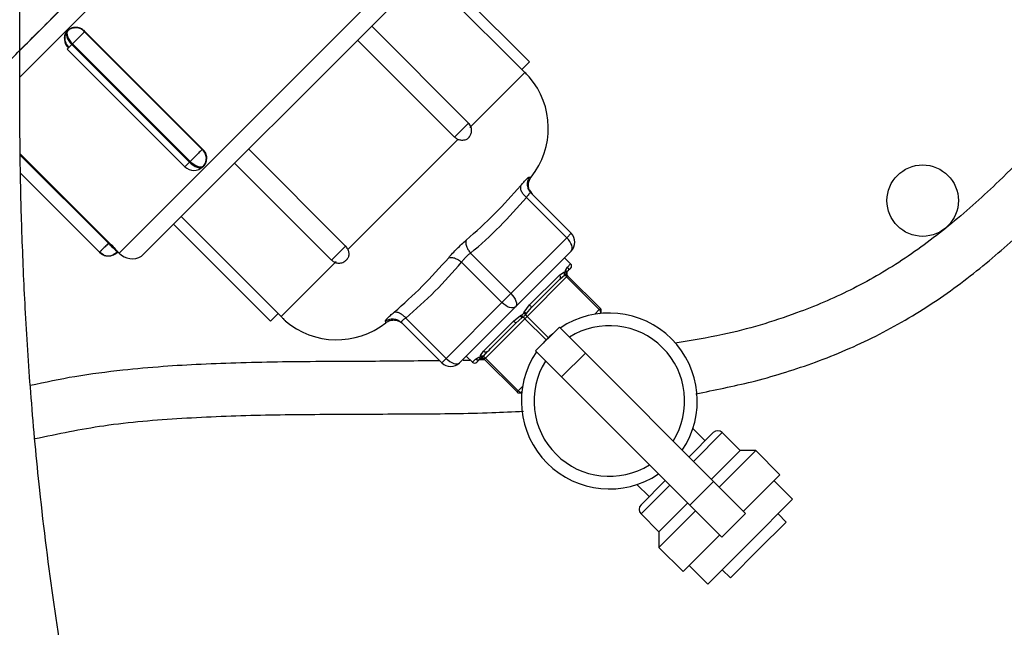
# Model space of a CAD drawing. Header units: inches. Extents: x 0.6 to 33.8, y 0 to 21.7.
# Tile 27 of 210: x 11.128 to 12.297, y 9.052 to 9.773. Entities that reach past the tile are written whole.
import ezdxf

# ---------------------------------------------------------------- set-up
doc = ezdxf.new("R2010")
doc.units = ezdxf.units.IN
doc.header["$MEASUREMENT"] = 0
doc.layers.add('FORMAT', color=7, linetype='Continuous')
doc.styles.add('SLDTEXTSTYLE3', font='TXT', dxfattribs={"width": 0.75})
doc.dimstyles.new('SLDDIMSTYLE0', dxfattribs={"dimtxt": 0.125, "dimasz": 0.13, "dimexe": 0, "dimexo": 0.0625, "dimgap": 0.03125, "dimtad": 0, "dimtih": 1, "dimtoh": 1, "dimdec": 1, "dimlfac": 4, "dimrnd": 1e-09, "dimzin": 12, "dimdsep": 46, "dimtxsty": 'SLDTEXTSTYLE3', "dimsah": 1, "dimcen": 0.09, "dimadec": 0, "dimazin": 3, "dimtfac": 1, "dimtdec": 1, "dimtofl": 0, "dimtmove": 0, "dimatfit": 3, "dimfxl": 1, "dimfrac": 2, "dimtolj": 1, "dimtzin": 12, "dimarcsym": 0})

# ---------------------------------------------------------------- blocks, each defined once
blk = doc.blocks.new('_D_1')
at = {"layer": 'FORMAT'}
for p, q in [((6.1417, 17.3401), (2.5482, 17.3401)), ((2.6732, 17.3401), (2.6732, 11.0747)), ((2.4885, 11.0493), (2.4504, 11.0493)), ((2.4504, 11.0493), (2.4504, 10.8509)), ((2.8579, 11.0493), (2.896, 11.0493)), ((2.896, 11.0493), (2.896, 10.8509)), ((2.4504, 10.8509), (2.4885, 10.8509)), ((2.896, 10.8509), (2.8579, 10.8509)), ((2.6732, 4.3985), (2.6732, 10.6639)), ((13.1545, 4.3985), (2.5482, 4.3985))]:
    blk.add_line(p, q, dxfattribs=at)
for points in [[(2.6732, 17.3401), (2.6532, 17.2101), (2.6932, 17.2101)], [(2.6732, 4.3985), (2.6932, 4.5285), (2.6532, 4.5285)]]:
    blk.add_solid(points, dxfattribs=at)
at = {"layer": 'FORMAT', "char_height": 0.125, "attachment_point": 1, "style": 'SLDTEXTSTYLE3'}
for s, insert in [('1315', (2.4885, 11.012)), ('51.8', (2.5115, 10.825))]:
    blk.add_mtext(s, dxfattribs=dict(at, insert=insert))

msp = doc.modelspace()

# ---------------------------------------------------------------- linework, layer by layer
at = {"color": 7, "linetype": 'Continuous'}
for p, q in [((11.1284, 9.6872), (11.1284, 10.4949)), ((11.1284, 9.705), (11.4783, 10.0549)), ((11.4783, 10.0549), (11.1284, 9.705)), ((11.4453, 10.0537), (11.1284, 9.7368)), ((11.2463, 9.4963), (11.6529, 9.9029)), ((11.6529, 9.9029), (11.2463, 9.4963)), ((11.273, 9.4925), (11.6567, 9.8761)), ((11.273, 9.4925), (11.6567, 9.8761)), ((11.7244, 9.7141), (11.6095, 9.829)), ((11.7335, 9.7232), (11.6186, 9.8381)), ((11.1857, 9.7605), (11.1849, 9.7597)), ((11.1849, 9.7597), (11.1857, 9.7605)), ((11.1852, 9.76), (11.1859, 9.7607)), ((11.1859, 9.7607), (11.1857, 9.7605)), ((11.1857, 9.7605), (11.1859, 9.7607)), ((11.2055, 9.7591), (11.191, 9.7446)), ((11.2059, 9.7595), (11.2055, 9.7591)), ((11.2055, 9.7591), (11.2059, 9.7595)), ((11.2055, 9.7591), (11.3451, 9.6194)), ((11.3451, 9.6194), (11.2055, 9.7591)), ((11.2059, 9.7595), (11.3455, 9.6198)), ((11.3455, 9.6198), (11.2059, 9.7595)), ((11.6611, 9.6507), (11.5462, 9.7656)), ((11.1837, 9.7567), (11.1822, 9.7552)), ((11.6444, 9.6341), (11.5295, 9.749)), ((11.1902, 9.7438), (11.1849, 9.7385)), ((11.1849, 9.7385), (11.3246, 9.5989)), ((11.191, 9.7446), (11.1902, 9.7438)), ((11.1902, 9.7438), (11.191, 9.7446)), ((11.1902, 9.7438), (11.3299, 9.6042)), ((11.3299, 9.6042), (11.1902, 9.7438)), ((11.3307, 9.6049), (11.191, 9.7446)), ((11.191, 9.7446), (11.3307, 9.6049)), ((11.7335, 9.7232), (11.7244, 9.7141)), ((11.728, 9.7106), (11.6627, 9.6453)), ((11.6611, 9.6507), (11.6444, 9.6341)), ((11.6486, 9.6312), (11.5179, 9.5005)), ((11.3307, 9.6049), (11.3451, 9.6194)), ((11.3451, 9.6194), (11.3455, 9.6198)), ((11.3455, 9.6198), (11.3451, 9.6194)), ((11.4002, 9.6196), (11.5151, 9.5047)), ((11.1291, 9.6141), (11.2345, 9.5087)), ((11.2345, 9.5087), (11.1291, 9.6141)), ((11.2337, 9.508), (11.1291, 9.6126)), ((11.1291, 9.6126), (11.2337, 9.508)), ((11.3246, 9.5989), (11.3299, 9.6042)), ((11.3299, 9.6042), (11.3307, 9.6049)), ((11.3307, 9.6049), (11.3299, 9.6042)), ((11.3435, 9.5974), (11.346, 9.5991)), ((11.3458, 9.5989), (11.3466, 9.5996)), ((11.3466, 9.5996), (11.3458, 9.5989)), ((11.3468, 9.5999), (11.346, 9.5991)), ((11.3466, 9.5996), (11.3468, 9.5999)), ((11.3468, 9.5999), (11.3466, 9.5996)), ((11.3835, 9.603), (11.4984, 9.4881)), ((11.2231, 9.4974), (11.1293, 9.5912)), ((11.1293, 9.5912), (11.2231, 9.4974)), ((11.7777, 9.5146), (11.7299, 9.5625)), ((11.7335, 9.5709), (11.7346, 9.5693)), ((11.7346, 9.5693), (11.7366, 9.5664)), ((11.7352, 9.5678), (11.783, 9.5199)), ((11.3202, 9.5396), (11.4351, 9.4247)), ((11.3111, 9.5305), (11.426, 9.4156)), ((11.7115, 9.4483), (11.7777, 9.5146)), ((11.783, 9.5199), (11.7777, 9.5146)), ((11.2231, 9.4974), (11.2337, 9.508)), ((11.2337, 9.508), (11.2345, 9.5087)), ((11.2345, 9.5087), (11.2337, 9.508)), ((11.2337, 9.508), (11.2443, 9.4974)), ((11.5151, 9.5047), (11.4984, 9.4881)), ((11.228, 9.4941), (11.2231, 9.4974)), ((11.2443, 9.4974), (11.2395, 9.4942)), ((11.2448, 9.4978), (11.2443, 9.4974)), ((11.2443, 9.4974), (11.2448, 9.4978)), ((11.2447, 9.4979), (11.2448, 9.4978)), ((11.2448, 9.4978), (11.2463, 9.4963)), ((11.2448, 9.4978), (11.2448, 9.4978)), ((11.6636, 9.4962), (11.7115, 9.4483)), ((11.7168, 9.4324), (11.783, 9.4987)), ((11.7823, 9.4835), (11.7751, 9.4908)), ((11.5039, 9.4865), (11.4386, 9.4212)), ((11.7008, 9.4377), (11.653, 9.4856)), ((11.7764, 9.4758), (11.7786, 9.4798)), ((11.7786, 9.4798), (11.7823, 9.4835)), ((11.7788, 9.4747), (11.7823, 9.4782)), ((11.7775, 9.468), (11.7306, 9.4212)), ((11.7336, 9.4348), (11.769, 9.4702)), ((11.769, 9.4702), (11.7744, 9.4737)), ((11.7696, 9.4655), (11.7751, 9.47)), ((11.7744, 9.4737), (11.7753, 9.4739)), ((11.7759, 9.4705), (11.7751, 9.47)), ((11.7763, 9.4749), (11.7764, 9.4758)), ((11.7788, 9.4694), (11.7775, 9.468)), ((11.8164, 9.4292), (11.7775, 9.468)), ((11.7778, 9.4727), (11.7777, 9.4723)), ((11.7778, 9.4727), (11.7788, 9.4747)), ((11.7788, 9.4694), (11.8177, 9.4305)), ((11.7115, 9.4483), (11.7008, 9.4377)), ((11.6346, 9.3714), (11.7008, 9.4377)), ((11.6505, 9.3661), (11.7168, 9.4324)), ((11.727, 9.4263), (11.7336, 9.4348)), ((11.7298, 9.4247), (11.7358, 9.4317)), ((11.4351, 9.4247), (11.426, 9.4156)), ((11.7144, 9.4156), (11.7229, 9.4222)), ((11.7229, 9.4222), (11.7243, 9.4229)), ((11.7255, 9.4201), (11.7244, 9.4194)), ((11.7263, 9.4248), (11.727, 9.4263)), ((11.7306, 9.4212), (11.728, 9.4185)), ((11.7298, 9.4247), (11.7291, 9.4237)), ((11.7306, 9.4212), (11.7559, 9.3959)), ((11.811, 9.4237), (11.8164, 9.4292)), ((11.8164, 9.4292), (11.8177, 9.4305)), ((11.8171, 9.4246), (11.8177, 9.4252)), ((11.5828, 9.4126), (11.5783, 9.4157)), ((11.6293, 9.3661), (11.5814, 9.414)), ((11.5867, 9.4193), (11.6346, 9.3714)), ((11.679, 9.3801), (11.7144, 9.4156)), ((11.728, 9.4185), (11.6811, 9.3717)), ((11.7175, 9.4134), (11.7244, 9.4194)), ((11.7532, 9.3933), (11.728, 9.4185)), ((11.7407, 9.3802), (11.769, 9.4085)), ((11.769, 9.4085), (11.7999, 9.3776)), ((11.6584, 9.3741), (11.6657, 9.3668)), ((11.6734, 9.3727), (11.6743, 9.3729)), ((11.6753, 9.3738), (11.6754, 9.3748)), ((11.6754, 9.3748), (11.679, 9.3801)), ((11.6791, 9.3741), (11.6787, 9.3732)), ((11.6791, 9.3741), (11.6837, 9.3795)), ((11.7716, 9.3493), (11.7407, 9.3802)), ((11.7999, 9.3776), (11.7716, 9.3493)), ((11.952, 9.2254), (11.7999, 9.3776)), ((11.6346, 9.3714), (11.6293, 9.3661)), ((11.6657, 9.3668), (11.6694, 9.3705)), ((11.6694, 9.3705), (11.6734, 9.3727)), ((11.671, 9.3668), (11.6745, 9.3704)), ((11.6805, 9.3697), (11.6736, 9.3695)), ((11.6745, 9.3704), (11.6765, 9.3714)), ((11.6769, 9.3715), (11.6765, 9.3714)), ((11.6811, 9.3717), (11.6798, 9.3704)), ((11.7187, 9.3315), (11.6798, 9.3704)), ((11.6811, 9.3717), (11.72, 9.3328)), ((11.72, 9.3328), (11.7254, 9.3382)), ((11.9237, 9.1972), (11.7716, 9.3493)), ((11.7187, 9.3315), (11.72, 9.3328)), ((11.724, 9.3315), (11.7246, 9.3321)), ((11.9229, 9.2545), (11.9517, 9.2833)), ((11.9419, 9.2735), (11.9274, 9.288)), ((11.9282, 9.2492), (11.9623, 9.2833)), ((11.9835, 9.2621), (11.9623, 9.2833)), ((11.9494, 9.228), (11.9835, 9.2621)), ((11.9587, 9.2187), (12.002, 9.2621)), ((12.002, 9.2621), (11.9835, 9.2621)), ((12.0308, 9.2333), (12.002, 9.2621)), ((11.9874, 9.19), (12.0308, 9.2333)), ((11.8611, 9.2217), (11.8756, 9.2073)), ((11.8659, 9.1975), (11.8946, 9.2263)), ((11.8659, 9.1869), (11.8999, 9.221)), ((11.9237, 9.1972), (11.952, 9.2254)), ((11.952, 9.2254), (11.9899, 9.1875)), ((12.0458, 9.2042), (12.0237, 9.2263)), ((11.8871, 9.1657), (11.9212, 9.1997)), ((11.9954, 9.1538), (12.0458, 9.2042)), ((11.8659, 9.1869), (11.8871, 9.1657)), ((11.8871, 9.1471), (11.9304, 9.1905)), ((11.9617, 9.1592), (11.9237, 9.1972)), ((11.9899, 9.1875), (11.9617, 9.1592)), ((12.0383, 9.1772), (12.0285, 9.1869)), ((12.0051, 9.1441), (12.0383, 9.1772)), ((11.8871, 9.1657), (11.8871, 9.1471)), ((11.9159, 9.1184), (11.9592, 9.1617)), ((11.945, 9.1034), (11.9954, 9.1538)), ((11.8871, 9.1471), (11.9159, 9.1184)), ((11.972, 9.1109), (12.0051, 9.1441)), ((11.9229, 9.1255), (11.945, 9.1034)), ((11.9623, 9.1206), (11.972, 9.1109))]:
    msp.add_line(p, q, dxfattribs=at)
at = {"color": 7, "linetype": 'Continuous', "flags": 128}
for points in [[(11.1849, 9.7597), (11.1841, 9.7585), (11.1837, 9.7569), (11.1838, 9.755), (11.1843, 9.7529), (11.1852, 9.7506), (11.1866, 9.7483), (11.1883, 9.746), (11.1902, 9.7438)], [(11.191, 9.7446), (11.189, 9.7468), (11.1874, 9.7491), (11.186, 9.7514), (11.1851, 9.7536), (11.1845, 9.7558), (11.1845, 9.7577), (11.1849, 9.7593), (11.1857, 9.7605)], [(11.3299, 9.6042), (11.3321, 9.6022), (11.3344, 9.6005), (11.3367, 9.5992), (11.3389, 9.5982), (11.3411, 9.5977), (11.343, 9.5977), (11.3446, 9.598), (11.3458, 9.5989)], [(11.3466, 9.5996), (11.3453, 9.5988), (11.3437, 9.5984), (11.3418, 9.5985), (11.3397, 9.599), (11.3374, 9.5999), (11.3351, 9.6013), (11.3328, 9.603), (11.3307, 9.6049)], [(11.3445, 9.5978), (11.3438, 9.5973), (11.3415, 9.5962)], [(11.783, 9.4987), (11.7839, 9.5), (11.7843, 9.5016), (11.7842, 9.5034), (11.7837, 9.5056), (11.7827, 9.5078), (11.7814, 9.5102), (11.7797, 9.5125), (11.7777, 9.5146)], [(11.7115, 9.4483), (11.7134, 9.4462), (11.7151, 9.4439), (11.7165, 9.4415), (11.7174, 9.4393), (11.7179, 9.4372), (11.718, 9.4353), (11.7176, 9.4337), (11.7168, 9.4324)], [(11.7168, 9.4324), (11.7155, 9.4316), (11.7139, 9.4312), (11.712, 9.4313), (11.7099, 9.4318), (11.7076, 9.4327), (11.7053, 9.4341), (11.703, 9.4358), (11.7008, 9.4377)], [(11.8177, 9.4252), (11.8179, 9.4255), (11.818, 9.4259), (11.818, 9.4264), (11.8179, 9.4269), (11.8176, 9.4275), (11.8173, 9.428), (11.8169, 9.4286), (11.8164, 9.4292)], [(11.6346, 9.3714), (11.6367, 9.3695), (11.639, 9.3678), (11.6413, 9.3664), (11.6436, 9.3655), (11.6457, 9.365), (11.6476, 9.3649), (11.6492, 9.3653), (11.6505, 9.3661)], [(11.72, 9.3328), (11.7206, 9.3323), (11.7211, 9.3319), (11.7217, 9.3316), (11.7223, 9.3313), (11.7228, 9.3312), (11.7233, 9.3312), (11.7237, 9.3313), (11.724, 9.3315)]]:
    msp.add_lwpolyline(points, dxfattribs=at)
at = {"color": 7, "linetype": 'Continuous'}
msp.add_circle((12.2002, 9.5586), 0.0424, dxfattribs=at)
for centre, radius, start, end in [((11.1956, 9.7506), 0.0141, 139.4019, 228.8113), ((11.1949, 9.7498), 0.0141, 41.1887, 130.5981), ((11.662, 9.6446), 0.0938, 321.5736, 40.528), ((11.3359, 9.6088), 0.0141, 319.4019, 48.8113), ((11.3352, 9.6095), 0.015, 225, 314.9947), ((11.7724, 9.5093), 0.015, 315, 45), ((11.2337, 9.508), 0.015, 225, 315), ((11.2622, 9.5122), 0.0225, 225, 298.8724), ((11.7797, 9.4809), 0.00375, 315, 45), ((11.7815, 9.4723), 0.00585, 197.7711, 226.5124), ((11.7815, 9.472), 0.00375, 175.924, 225), ((11.7237, 9.4145), 0.00585, 43.4876, 72.2289), ((11.7347, 9.4254), 0.00585, 197.7711, 226.5124), ((11.8283, 9.3208), 0.1044, 326.0472, 123.9528), ((11.815, 9.4278), 0.00375, 315, 45), ((11.5046, 9.4872), 0.0938, 229.4569, 308.4249), ((11.8283, 9.3208), 0.0894, 327.9309, 122.0691), ((11.8283, 9.3208), 0.1044, 129.9823, 140.0177), ((11.6769, 9.3677), 0.00585, 43.4876, 72.2289), ((11.8283, 9.3208), 0.1044, 146.0472, 303.9528), ((11.6399, 9.3767), 0.015, 225, 315), ((11.6683, 9.3695), 0.00375, 225, 315), ((11.6772, 9.3677), 0.00375, 45, 94.076), ((11.8283, 9.3208), 0.0894, 147.9309, 302.0691), ((11.7214, 9.3341), 0.00375, 225, 315), ((11.957, 9.278), 0.0075, 45, 135), ((11.8712, 9.1922), 0.0075, 135, 225)]:
    msp.add_arc(centre, radius, start, end, dxfattribs=at)
for points, knots in [([(11.083, 9.6914), (11.0835, 9.6919), (11.0845, 9.6929), (11.0928, 9.7012), (11.1064, 9.7147), (11.1255, 9.7339), (11.1493, 9.7577), (11.1766, 9.7849), (11.2058, 9.8141), (11.236, 9.8444), (11.2672, 9.8756), (11.2993, 9.9077), (11.3315, 9.9399), (11.3623, 9.9707), (11.3902, 9.9986), (11.4137, 10.0221), (11.4327, 10.041), (11.4411, 10.0495), (11.4453, 10.0537)], [0, 0, 0, 0, 0.05919, 0.12113, 0.185045, 0.249995, 0.314944, 0.378859, 0.4408, 0.499996, 0.559193, 0.621134, 0.685049, 0.749998, 0.814948, 0.878863, 0.940803, 1, 1, 1, 1]), ([(12.6197, 9.9877), (12.6185, 9.9862), (12.5953, 9.9581), (12.5532, 9.9007), (12.491, 9.8178), (12.4282, 9.7355), (12.3625, 9.656), (12.2982, 9.5874), (12.2358, 9.5311), (12.177, 9.4871), (12.1153, 9.4514), (12.0442, 9.4215), (11.9744, 9.4005), (11.9255, 9.3926), (11.9066, 9.3895)], [0, 0, 0, 0, 0.005964, 0.114097, 0.222094, 0.330186, 0.43765, 0.544418, 0.62355, 0.699958, 0.773441, 0.845514, 0.940496, 1, 1, 1, 1]), ([(11.931, 9.3294), (11.9532, 9.3338), (11.9998, 9.3431), (12.07, 9.3646), (12.1414, 9.3944), (12.2095, 9.4336), (12.272, 9.48), (12.3286, 9.5304), (12.3746, 9.5774), (12.4121, 9.6191), (12.4433, 9.6557), (12.4762, 9.6962), (12.513, 9.7434), (12.555, 9.799), (12.6022, 9.8621), (12.6423, 9.9161), (12.6681, 9.9479), (12.6755, 9.957)], [0, 0, 0, 0, 0.067799, 0.141736, 0.21913, 0.298569, 0.376029, 0.45158, 0.525095, 0.572815, 0.619376, 0.669062, 0.728833, 0.798551, 0.877619, 0.964888, 1, 1, 1, 1]), ([(11.1867, 9.7403), (11.1855, 9.7418), (11.183, 9.7449), (11.1815, 9.7505), (11.182, 9.7559), (11.1841, 9.7586), (11.1852, 9.76)], [0, 0, 0, 0, 0.249991, 0.499998, 0.750007, 1, 1, 1, 1]), ([(11.1852, 9.76), (11.1842, 9.7588), (11.1828, 9.757), (11.1818, 9.7536), (11.1817, 9.7505), (11.1824, 9.7473), (11.1838, 9.7437), (11.1856, 9.7416), (11.1867, 9.7403)], [0, 0, 0, 0, 0.213719, 0.3479, 0.500014, 0.649699, 0.783067, 1, 1, 1, 1]), ([(11.1857, 9.7605), (11.1852, 9.7597), (11.1844, 9.7584), (11.1845, 9.7559), (11.1851, 9.753), (11.1871, 9.749), (11.1897, 9.746), (11.191, 9.7446)], [0, 0, 0, 0, 0.242332, 0.369644, 0.500655, 0.752165, 1, 1, 1, 1]), ([(11.2055, 9.7591), (11.204, 9.7603), (11.2018, 9.7622), (11.1982, 9.7635), (11.1953, 9.764), (11.1925, 9.7639), (11.189, 9.7631), (11.187, 9.7615), (11.1857, 9.7605)], [0, 0, 0, 0, 0.242013, 0.369157, 0.499996, 0.63106, 0.758606, 1, 1, 1, 1]), ([(11.2059, 9.7595), (11.2046, 9.7606), (11.2024, 9.7623), (11.1988, 9.7637), (11.1956, 9.7643), (11.1924, 9.7641), (11.1889, 9.7631), (11.1871, 9.7616), (11.1859, 9.7607)], [0, 0, 0, 0, 0.216932, 0.350301, 0.499986, 0.652101, 0.786281, 1, 1, 1, 1]), ([(11.1859, 9.7607), (11.1873, 9.7619), (11.189, 9.7634), (11.1915, 9.7637), (11.1921, 9.7637)], [0, 0, 0, 0, 0.74609, 1, 1, 1, 1]), ([(11.191, 9.7446), (11.1922, 9.7458), (11.1941, 9.7477), (11.1969, 9.7505), (11.1991, 9.7527), (11.2011, 9.7547), (11.2035, 9.7571), (11.2047, 9.7583), (11.2055, 9.7591)], [0, 0, 0, 0, 0.2420131, 0.3691573, 0.4999959, 0.6310596, 0.7586063, 1, 1, 1, 1]), ([(11.1929, 9.7638), (11.1938, 9.764), (11.1964, 9.7645), (11.2013, 9.7631), (11.2043, 9.7607), (11.2059, 9.7595)], [0, 0, 0, 0, 0.203725, 0.601875, 1, 1, 1, 1]), ([(11.728, 9.7106), (11.7271, 9.7115), (11.7259, 9.7127), (11.7247, 9.7139), (11.7244, 9.7141)], [0, 0, 0, 0, 0.818861, 1, 1, 1, 1]), ([(11.7332, 9.7054), (11.7332, 9.7054), (11.7332, 9.7055), (11.7321, 9.7066), (11.7303, 9.7085), (11.7287, 9.71), (11.728, 9.7106)], [0, 0, 0, 0, 0.198038, 0.489329, 0.780559, 1, 1, 1, 1]), ([(10.9739, 9.6872), (10.974, 9.6601), (10.9742, 9.6065), (10.9761, 9.5268), (10.9792, 9.4488), (10.9835, 9.3723), (10.9891, 9.2966), (10.9972, 9.2077), (11.0092, 9.1043), (11.0267, 8.9863), (11.0484, 8.868), (11.0769, 8.7389), (11.1133, 8.6024), (11.1587, 8.4599), (11.2094, 8.3231), (11.2649, 8.191), (11.3248, 8.0623), (11.3836, 7.9462), (11.4399, 7.8411), (11.4924, 7.7464), (11.5468, 7.6507), (11.6027, 7.5536), (11.6598, 7.4547), (11.7173, 7.3541), (11.7744, 7.2519), (11.8264, 7.1553), (11.8728, 7.065), (11.9136, 6.9816), (11.952, 6.8983), (11.9876, 6.8148), (12.0173, 6.7387), (12.0426, 6.6673), (12.0648, 6.5981), (12.0866, 6.5202), (12.1034, 6.4472), (12.1155, 6.3816), (12.1238, 6.3253), (12.1301, 6.2662), (12.1339, 6.2044), (12.1347, 6.1397), (12.1321, 6.0721), (12.1269, 6.0263), (12.1243, 6.0029)], [0, 0, 0, 0, 0.0199104, 0.039427, 0.0586047, 0.0774799, 0.09609, 0.1149223, 0.1440897, 0.1743431, 0.2056193, 0.236833, 0.2778082, 0.3181704, 0.3580006, 0.3973995, 0.4363335, 0.4747586, 0.5033346, 0.5317477, 0.56004, 0.5883044, 0.6166065, 0.6450531, 0.6737143, 0.7025959, 0.7256619, 0.748567, 0.7712698, 0.7937259, 0.8161878, 0.8322041, 0.8503492, 0.8705432, 0.8926938, 0.9061951, 0.9202917, 0.9349781, 0.950259, 0.9661542, 0.9827088, 1, 1, 1, 1]), ([(12.2775, 5.9828), (12.2805, 6.0099), (12.2865, 6.0627), (12.2893, 6.1403), (12.2883, 6.2138), (12.2838, 6.2834), (12.2757, 6.357), (12.2637, 6.4334), (12.2475, 6.5113), (12.2295, 6.5837), (12.2097, 6.6526), (12.1879, 6.7199), (12.1539, 6.8158), (12.1043, 6.9381), (12.0413, 7.0738), (11.9802, 7.1948), (11.9227, 7.3027), (11.8636, 7.4092), (11.804, 7.514), (11.7447, 7.6168), (11.6866, 7.7175), (11.6303, 7.8164), (11.5699, 7.9251), (11.5071, 8.0435), (11.4434, 8.1724), (11.3848, 8.3026), (11.3315, 8.4359), (11.2836, 8.5738), (11.245, 8.7057), (11.214, 8.832), (11.1894, 8.9525), (11.1683, 9.0806), (11.1526, 9.2054), (11.1419, 9.3211), (11.1352, 9.4215), (11.1312, 9.512), (11.1288, 9.5995), (11.1286, 9.6568), (11.1284, 9.6872)], [0, 0, 0, 0, 0.019906, 0.038799, 0.056754, 0.073817, 0.090018, 0.111274, 0.130874, 0.148905, 0.166511, 0.184023, 0.201429, 0.241955, 0.281699, 0.311624, 0.341428, 0.371067, 0.400509, 0.429672, 0.458702, 0.487803, 0.517057, 0.556137, 0.595319, 0.634602, 0.674125, 0.713916, 0.754061, 0.784916, 0.816741, 0.849707, 0.884044, 0.911255, 0.936031, 0.958163, 0.977734, 1, 1, 1, 1]), ([(11.6608, 9.6328), (11.6616, 9.6337), (11.6634, 9.6357), (11.6648, 9.6397), (11.6648, 9.6441), (11.6634, 9.6482), (11.6616, 9.6499), (11.6609, 9.6506)], [0, 0, 0, 0, 0.188659, 0.38748, 0.621184, 0.857327, 1, 1, 1, 1]), ([(11.6486, 9.6312), (11.6474, 9.6319), (11.6459, 9.6327), (11.6447, 9.6339), (11.6444, 9.6341)], [0, 0, 0, 0, 0.818861, 1, 1, 1, 1]), ([(11.6621, 9.6345), (11.6621, 9.6344), (11.6619, 9.634), (11.6614, 9.6335), (11.6602, 9.6321), (11.6579, 9.6306), (11.6541, 9.6299), (11.6509, 9.6303), (11.6491, 9.631), (11.6486, 9.6312)], [0, 0, 0, 0, 0.024305, 0.086324, 0.148342, 0.399771, 0.651202, 0.902541, 1, 1, 1, 1]), ([(11.3451, 9.6194), (11.3444, 9.6186), (11.3431, 9.6174), (11.3407, 9.615), (11.3387, 9.613), (11.3366, 9.6109), (11.3338, 9.6081), (11.3319, 9.6062), (11.3307, 9.6049)], [0, 0, 0, 0, 0.242013, 0.369157, 0.499996, 0.63106, 0.758606, 1, 1, 1, 1]), ([(11.3466, 9.5996), (11.3476, 9.601), (11.3492, 9.603), (11.35, 9.6064), (11.3501, 9.6092), (11.3496, 9.6121), (11.3482, 9.6157), (11.3464, 9.618), (11.3451, 9.6194)], [0, 0, 0, 0, 0.242013, 0.369157, 0.499996, 0.63106, 0.758606, 1, 1, 1, 1]), ([(11.3455, 9.6198), (11.3467, 9.6183), (11.3492, 9.6152), (11.3506, 9.6104), (11.3501, 9.6077), (11.3499, 9.6068)], [0, 0, 0, 0, 0.39823, 0.796485, 1, 1, 1, 1]), ([(11.3468, 9.5999), (11.3477, 9.601), (11.3492, 9.6029), (11.3502, 9.6063), (11.3504, 9.6095), (11.3498, 9.6127), (11.3484, 9.6164), (11.3466, 9.6185), (11.3455, 9.6198)], [0, 0, 0, 0, 0.213719, 0.3479, 0.500014, 0.649699, 0.783067, 1, 1, 1, 1]), ([(11.3299, 9.6042), (11.3288, 9.603), (11.3265, 9.6008), (11.325, 9.5993), (11.3246, 9.5988), (11.3246, 9.5989), (11.3246, 9.5989)], [0, 0, 0, 0, 0.374581, 0.749162, 0.946931, 1, 1, 1, 1]), ([(11.3458, 9.5989), (11.345, 9.5983), (11.3437, 9.5975), (11.3411, 9.5976), (11.3389, 9.5982), (11.3366, 9.5992), (11.3335, 9.601), (11.3313, 9.6029), (11.3299, 9.6042)], [0, 0, 0, 0, 0.239461, 0.377352, 0.500004, 0.633095, 0.759592, 1, 1, 1, 1]), ([(11.3307, 9.6049), (11.3321, 9.6036), (11.3351, 9.601), (11.3398, 9.5987), (11.344, 9.598), (11.3457, 9.5991), (11.3466, 9.5996)], [0, 0, 0, 0, 0.248138, 0.499944, 0.745862, 1, 1, 1, 1]), ([(11.3498, 9.606), (11.3497, 9.6054), (11.3495, 9.603), (11.348, 9.6012), (11.3468, 9.5999)], [0, 0, 0, 0, 0.2541729, 1, 1, 1, 1]), ([(11.723, 9.5762), (11.7243, 9.5778), (11.7269, 9.5809), (11.73, 9.5843), (11.7323, 9.5864), (11.733, 9.5865), (11.7333, 9.5866)], [0, 0, 0, 0, 0.249018, 0.49997, 0.750869, 1, 1, 1, 1]), ([(11.7333, 9.5866), (11.7325, 9.5849), (11.7307, 9.5814), (11.7308, 9.576), (11.7323, 9.5712), (11.7343, 9.5689), (11.7352, 9.5678)], [0, 0, 0, 0, 0.280017, 0.559432, 0.779756, 1, 1, 1, 1]), ([(11.7335, 9.5709), (11.7331, 9.5721), (11.7321, 9.5747), (11.7321, 9.5789), (11.7332, 9.5829), (11.7347, 9.5852), (11.7354, 9.5863)], [0, 0, 0, 0, 0.252141, 0.501063, 0.749643, 1, 1, 1, 1]), ([(11.7333, 9.5866), (11.7347, 9.5864), (11.7361, 9.5862), (11.7354, 9.5863), (11.7354, 9.5863)], [0, 0, 0, 0, 0.999002, 1, 1, 1, 1]), ([(11.6583, 9.5116), (11.6699, 9.522), (11.6931, 9.5428), (11.713, 9.5651), (11.723, 9.5762)], [0, 0, 0, 0, 0.500016, 1, 1, 1, 1]), ([(11.723, 9.5762), (11.7228, 9.5752), (11.7224, 9.5731), (11.724, 9.5692), (11.7266, 9.5655), (11.7288, 9.5635), (11.7299, 9.5625)], [0, 0, 0, 0, 0.280017, 0.559432, 0.779756, 1, 1, 1, 1]), ([(11.6636, 9.4962), (11.6754, 9.5065), (11.6988, 9.5273), (11.7195, 9.5507), (11.7299, 9.5625)], [0, 0, 0, 0, 0.499989, 1, 1, 1, 1]), ([(11.7352, 9.5678), (11.735, 9.5678), (11.7346, 9.568), (11.7333, 9.567), (11.7318, 9.5652), (11.7306, 9.5634), (11.7299, 9.5625)], [0, 0, 0, 0, 0.262538, 0.499996, 0.740607, 1, 1, 1, 1]), ([(11.2337, 9.508), (11.2323, 9.5066), (11.2296, 9.5038), (11.2261, 9.5003), (11.2236, 9.4979), (11.2233, 9.4976), (11.2231, 9.4974)], [0, 0, 0, 0, 0.248138, 0.499944, 0.745862, 1, 1, 1, 1]), ([(11.2443, 9.4974), (11.2442, 9.4975), (11.244, 9.4978), (11.2426, 9.4991), (11.2413, 9.5004), (11.2396, 9.5021), (11.2371, 9.5046), (11.2351, 9.5066), (11.2337, 9.508)], [0, 0, 0, 0, 0.242013, 0.369157, 0.499996, 0.63106, 0.758606, 1, 1, 1, 1]), ([(11.2345, 9.5087), (11.2357, 9.5075), (11.2376, 9.5056), (11.24, 9.503), (11.2419, 9.501), (11.2428, 9.5), (11.2433, 9.4995)], [0, 0, 0, 0, 0.332667, 0.537188, 0.766731, 1, 1, 1, 1]), ([(11.2345, 9.5087), (11.2358, 9.5073), (11.2386, 9.5045), (11.2419, 9.501), (11.2439, 9.4988), (11.2442, 9.4985), (11.2442, 9.4984)], [0, 0, 0, 0, 0.301037, 0.602092, 0.90315, 1, 1, 1, 1]), ([(11.2448, 9.4978), (11.2447, 9.498), (11.2445, 9.4982), (11.2433, 9.4994), (11.2419, 9.501), (11.24, 9.503), (11.2376, 9.5056), (11.2357, 9.5075), (11.2345, 9.5087)], [0, 0, 0, 0, 0.213719, 0.3479, 0.500014, 0.649699, 0.783067, 1, 1, 1, 1]), ([(11.5179, 9.5005), (11.5173, 9.5018), (11.5165, 9.5033), (11.5153, 9.5045), (11.5151, 9.5047)], [0, 0, 0, 0, 0.818861, 1, 1, 1, 1]), ([(11.6376, 9.4909), (11.6391, 9.4926), (11.6422, 9.4962), (11.6475, 9.5017), (11.653, 9.507), (11.6566, 9.51), (11.6583, 9.5116)], [0, 0, 0, 0, 0.249018, 0.49997, 0.750869, 1, 1, 1, 1]), ([(11.6583, 9.5116), (11.6581, 9.5105), (11.6575, 9.5083), (11.6587, 9.5039), (11.6608, 9.4997), (11.6627, 9.4974), (11.6636, 9.4962)], [0, 0, 0, 0, 0.280017, 0.559432, 0.779756, 1, 1, 1, 1]), ([(11.2231, 9.4974), (11.2246, 9.4962), (11.2269, 9.4943), (11.2307, 9.4932), (11.2337, 9.4929), (11.2368, 9.4932), (11.2406, 9.4944), (11.2428, 9.4962), (11.2443, 9.4974)], [0, 0, 0, 0, 0.242013, 0.369157, 0.499996, 0.63106, 0.758606, 1, 1, 1, 1]), ([(11.5179, 9.5005), (11.5184, 9.4992), (11.5193, 9.4966), (11.519, 9.4927), (11.5178, 9.4901), (11.5167, 9.4887), (11.5163, 9.4882), (11.5159, 9.488), (11.5158, 9.4879)], [0, 0, 0, 0, 0.278719, 0.557419, 0.836547, 0.905463, 0.974378, 1, 1, 1, 1]), ([(11.5729, 9.4262), (11.5841, 9.4361), (11.6064, 9.4561), (11.6272, 9.4793), (11.6376, 9.4909)], [0, 0, 0, 0, 0.500016, 1, 1, 1, 1]), ([(11.6376, 9.4909), (11.6387, 9.4911), (11.6409, 9.4916), (11.6453, 9.4904), (11.6494, 9.4883), (11.6518, 9.4865), (11.653, 9.4856)], [0, 0, 0, 0, 0.280017, 0.559432, 0.779756, 1, 1, 1, 1]), ([(11.6636, 9.4962), (11.6626, 9.4954), (11.6606, 9.4941), (11.6577, 9.4914), (11.6551, 9.4885), (11.6537, 9.4866), (11.653, 9.4856)], [0, 0, 0, 0, 0.262538, 0.499996, 0.740607, 1, 1, 1, 1]), ([(11.4986, 9.4883), (11.4992, 9.4876), (11.5009, 9.4858), (11.5048, 9.4844), (11.5096, 9.4844), (11.5137, 9.4859), (11.5156, 9.4877), (11.5164, 9.4884)], [0, 0, 0, 0, 0.131358, 0.367984, 0.604817, 0.842919, 1, 1, 1, 1]), ([(11.5867, 9.4193), (11.5985, 9.4296), (11.6219, 9.4504), (11.6427, 9.4738), (11.653, 9.4856)], [0, 0, 0, 0, 0.499989, 1, 1, 1, 1]), ([(11.7751, 9.47), (11.7751, 9.4703), (11.7753, 9.471), (11.7752, 9.4719), (11.7749, 9.4729), (11.7746, 9.4735), (11.7744, 9.4737)], [0, 0, 0, 0, 0.25004, 0.5, 0.74996, 1, 1, 1, 1]), ([(11.7753, 9.4739), (11.7756, 9.474), (11.7762, 9.4741), (11.7762, 9.4746), (11.7763, 9.4749)], [0, 0, 0, 0, 0.501339, 1, 1, 1, 1]), ([(11.7759, 9.4705), (11.776, 9.4708), (11.7761, 9.4714), (11.776, 9.4723), (11.7758, 9.4732), (11.7755, 9.4737), (11.7753, 9.4739)], [0, 0, 0, 0, 0.250069, 0.500019, 0.750008, 1, 1, 1, 1]), ([(11.7777, 9.4723), (11.7776, 9.4721), (11.7775, 9.4718), (11.7767, 9.4711), (11.7762, 9.4707), (11.7759, 9.4705)], [0, 0, 0, 0, 0.497177, 0.754487, 1, 1, 1, 1]), ([(11.7777, 9.4723), (11.7777, 9.4725), (11.7777, 9.473), (11.7774, 9.4737), (11.777, 9.4744), (11.7765, 9.4747), (11.7763, 9.4749)], [0, 0, 0, 0, 0.249894, 0.5, 0.750106, 1, 1, 1, 1]), ([(11.7778, 9.4727), (11.7778, 9.473), (11.7779, 9.4735), (11.7776, 9.4744), (11.7771, 9.4751), (11.7767, 9.4756), (11.7764, 9.4758)], [0, 0, 0, 0, 0.2500983, 0.5000266, 0.7500109, 1, 1, 1, 1]), ([(11.4386, 9.4212), (11.4376, 9.4221), (11.4365, 9.4233), (11.4353, 9.4245), (11.4351, 9.4247)], [0, 0, 0, 0, 0.818861, 1, 1, 1, 1]), ([(11.4386, 9.4212), (11.4394, 9.4203), (11.4411, 9.4185), (11.4429, 9.4167), (11.4438, 9.4158), (11.4437, 9.4159), (11.4437, 9.416)], [0, 0, 0, 0, 0.290251, 0.580481, 0.871158, 1, 1, 1, 1]), ([(11.5626, 9.4158), (11.5627, 9.4162), (11.5628, 9.4168), (11.5649, 9.4192), (11.5682, 9.4222), (11.5714, 9.4249), (11.5729, 9.4262)], [0, 0, 0, 0, 0.249018, 0.49997, 0.750869, 1, 1, 1, 1]), ([(11.5729, 9.4262), (11.574, 9.4264), (11.576, 9.4268), (11.58, 9.4251), (11.5836, 9.4225), (11.5857, 9.4204), (11.5867, 9.4193)], [0, 0, 0, 0, 0.280017, 0.559432, 0.779756, 1, 1, 1, 1]), ([(11.7244, 9.4194), (11.7243, 9.4195), (11.7242, 9.4199), (11.7238, 9.4205), (11.7233, 9.4213), (11.723, 9.4219), (11.7229, 9.4222)], [0, 0, 0, 0, 0.25004, 0.5, 0.74996, 1, 1, 1, 1]), ([(11.7243, 9.4229), (11.7248, 9.4231), (11.7256, 9.4236), (11.726, 9.4244), (11.7263, 9.4248)], [0, 0, 0, 0, 0.500795, 1, 1, 1, 1]), ([(11.7255, 9.4201), (11.7254, 9.4203), (11.7253, 9.4206), (11.725, 9.4213), (11.7247, 9.4221), (11.7245, 9.4226), (11.7243, 9.4229)], [0, 0, 0, 0, 0.2500696, 0.5000185, 0.7500072, 1, 1, 1, 1]), ([(11.7291, 9.4237), (11.7286, 9.423), (11.7277, 9.422), (11.7265, 9.4209), (11.7258, 9.4203), (11.7255, 9.4201)], [0, 0, 0, 0, 0.497468, 0.754607, 1, 1, 1, 1]), ([(11.7291, 9.4237), (11.7289, 9.4237), (11.7286, 9.4239), (11.7279, 9.4242), (11.7271, 9.4245), (11.7265, 9.4247), (11.7263, 9.4248)], [0, 0, 0, 0, 0.249894, 0.5, 0.750106, 1, 1, 1, 1]), ([(11.7298, 9.4247), (11.7296, 9.4248), (11.7293, 9.425), (11.7286, 9.4254), (11.7278, 9.4258), (11.7272, 9.4261), (11.727, 9.4263)], [0, 0, 0, 0, 0.250099, 0.500026, 0.75001, 1, 1, 1, 1]), ([(11.5626, 9.4158), (11.5643, 9.4167), (11.5677, 9.4185), (11.5732, 9.4184), (11.5779, 9.4168), (11.5803, 9.4149), (11.5814, 9.414)], [0, 0, 0, 0, 0.280017, 0.559432, 0.779756, 1, 1, 1, 1]), ([(11.5629, 9.4138), (11.5629, 9.4138), (11.5629, 9.4131), (11.5628, 9.4144), (11.5626, 9.4158)], [0, 0, 0, 0, 0.000529, 1, 1, 1, 1]), ([(11.5629, 9.4137), (11.564, 9.4145), (11.5663, 9.416), (11.5703, 9.417), (11.5745, 9.417), (11.577, 9.4161), (11.5783, 9.4157)], [0, 0, 0, 0, 0.2503576, 0.4989355, 0.7478552, 1, 1, 1, 1]), ([(11.5867, 9.4193), (11.5858, 9.4186), (11.584, 9.4174), (11.5822, 9.4159), (11.5812, 9.4146), (11.5813, 9.4142), (11.5814, 9.414)], [0, 0, 0, 0, 0.2625377, 0.4999959, 0.7406073, 1, 1, 1, 1]), ([(11.6743, 9.3729), (11.6746, 9.3729), (11.6751, 9.373), (11.6752, 9.3736), (11.6753, 9.3738)], [0, 0, 0, 0, 0.501327, 1, 1, 1, 1]), ([(11.6769, 9.3715), (11.6766, 9.3715), (11.6762, 9.3715), (11.6755, 9.3718), (11.6748, 9.3722), (11.6745, 9.3727), (11.6743, 9.3729)], [0, 0, 0, 0, 0.250069, 0.500019, 0.750008, 1, 1, 1, 1]), ([(11.6787, 9.3732), (11.6784, 9.3732), (11.6778, 9.3731), (11.6769, 9.3732), (11.676, 9.3734), (11.6755, 9.3737), (11.6753, 9.3738)], [0, 0, 0, 0, 0.249894, 0.5, 0.750106, 1, 1, 1, 1]), ([(11.6791, 9.3741), (11.6788, 9.374), (11.6782, 9.3739), (11.6772, 9.374), (11.6763, 9.3743), (11.6757, 9.3746), (11.6754, 9.3748)], [0, 0, 0, 0, 0.2500982, 0.5000266, 0.750011, 1, 1, 1, 1]), ([(11.6787, 9.3732), (11.6783, 9.3728), (11.6777, 9.372), (11.6772, 9.3715), (11.677, 9.3715), (11.6769, 9.3715)], [0, 0, 0, 0, 0.497234, 0.757131, 1, 1, 1, 1]), ([(11.6268, 9.3686), (11.5998, 9.3683), (11.5376, 9.3676), (11.459, 9.3676), (11.3917, 9.3662), (11.3444, 9.3645), (11.2976, 9.3618), (11.2476, 9.3572), (11.1949, 9.3507), (11.1586, 9.3429), (11.1411, 9.3392)], [0, 0, 0, 0, 0.166431, 0.382185, 0.483702, 0.5808, 0.673427, 0.77199, 0.889684, 1, 1, 1, 1]), ([(11.6634, 9.3691), (11.6617, 9.369), (11.6588, 9.3688), (11.6558, 9.3688), (11.6546, 9.3688)], [0, 0, 0, 0, 0.5880203, 1, 1, 1, 1]), ([(11.6765, 9.3714), (11.6762, 9.3714), (11.6756, 9.3713), (11.6748, 9.3716), (11.674, 9.372), (11.6736, 9.3725), (11.6734, 9.3727)], [0, 0, 0, 0, 0.25004, 0.5, 0.74996, 1, 1, 1, 1]), ([(11.1466, 9.2762), (11.1737, 9.2819), (11.2313, 9.2938), (11.321, 9.301), (11.4143, 9.3046), (11.5073, 9.3052), (11.5987, 9.3055), (11.6716, 9.306), (11.7138, 9.3081), (11.7263, 9.3087)], [0, 0, 0, 0, 0.143044, 0.302785, 0.463503, 0.624348, 0.782324, 0.935197, 1, 1, 1, 1])]:
    msp.add_open_spline(points, degree=3, knots=knots, dxfattribs=at)
for points in [[(11.7786, 9.4798), (11.7789, 9.4794), (11.7796, 9.4787), (11.7799, 9.4772), (11.7797, 9.4758), (11.7791, 9.475), (11.7788, 9.4747)], [(11.7696, 9.4655), (11.7699, 9.4658), (11.7703, 9.4664), (11.7704, 9.4677), (11.77, 9.4691), (11.7694, 9.4698), (11.769, 9.4702)], [(11.7358, 9.4317), (11.7423, 9.4382), (11.7554, 9.4512), (11.7649, 9.4608), (11.7696, 9.4655)], [(11.7336, 9.4348), (11.7339, 9.4344), (11.7346, 9.4337), (11.7354, 9.4327), (11.7359, 9.432), (11.7358, 9.4318), (11.7358, 9.4317)], [(11.6837, 9.3795), (11.6884, 9.3843), (11.6979, 9.3938), (11.711, 9.4068), (11.7175, 9.4134)], [(11.7175, 9.4134), (11.7174, 9.4133), (11.7172, 9.4133), (11.7164, 9.4138), (11.7155, 9.4146), (11.7148, 9.4152), (11.7144, 9.4156)], [(11.679, 9.3801), (11.6794, 9.3798), (11.6801, 9.3792), (11.6815, 9.3788), (11.6827, 9.3789), (11.6834, 9.3793), (11.6837, 9.3795)], [(11.6745, 9.3704), (11.6741, 9.3701), (11.6734, 9.3695), (11.672, 9.3693), (11.6705, 9.3696), (11.6698, 9.3702), (11.6694, 9.3705)]]:
    msp.add_open_spline(points, degree=3, dxfattribs=at)

# ---------------------------------------------------------------- dimensions: what is measured, and where the dimension line sits
at = {"layer": 'FORMAT'}
dim = msp.add_linear_dim(base=(2.6732, 17.3401), p1=(13.2045, 4.3985), p2=(6.1917, 17.3401), angle=90, dimstyle='SLDDIMSTYLE0', dxfattribs=at)
dim.commit()
dim.dimension.update_dxf_attribs({"geometry": '_D_1', "text_midpoint": (2.6732, 10.8693), "dimtype": 160})

doc.saveas('drawing.dxf')
